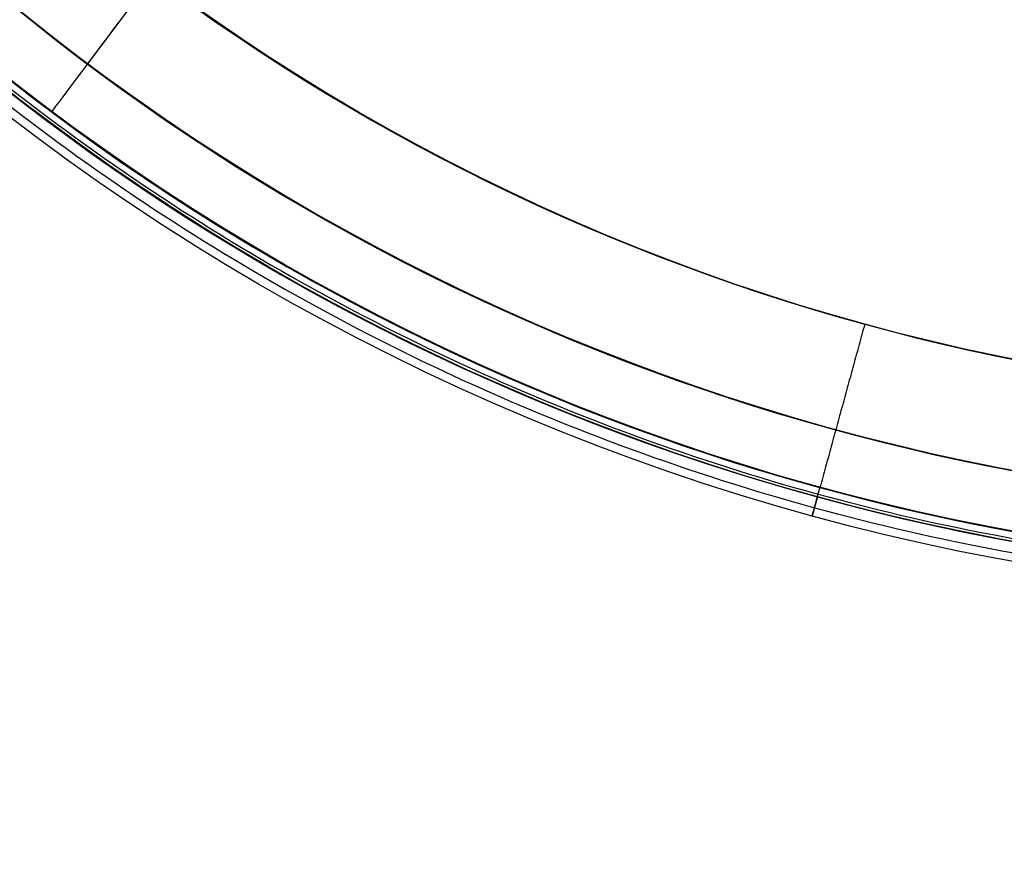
# Model space of a CAD drawing. Header units: millimetres. Extents: x -130 to 129, y 0 to 422.
# Tile 6 of 256: x -71 to -22, y 164 to 206. Entities that reach past the tile are written whole.
import ezdxf

# ---------------------------------------------------------------- set-up
doc = ezdxf.new("R2010")
doc.units = ezdxf.units.MM
doc.layers.add('Capa 01', color=7, linetype='Continuous')
doc.layers.add('NEGRO', color=7, linetype='Continuous', true_color=0x363535)
doc.layers.add('PANTALLA', color=7, linetype='Continuous', true_color=0xffffff)

# ---------------------------------------------------------------- blocks, each defined once
blk = doc.blocks.new('DOME 29912')
at = {"layer": 'NEGRO', "extrusion": (0, 0, -1)}
for centre, radius, start, end in [((0.703, 292.998, -158), 115, 228.09867, 48.09867), ((0.703, 292.998, -158), 112, 228.09867, 48.09867), ((0.703, 292.998, -151.5), 115, 260.06392, 16.13341), ((0.703, 292.998, -151.5), 112, 260.11658, 16.08075), ((0.703, 292.998, -145.5), 116.5, 195.3192, 15.3192), ((0.703, 292.998, -156), 116.5, 195.3192, 15.3192), ((0.703, 292.998, -156), 115.5, 195.3192, 15.3192), ((0.703, 292.998, -150.75), 116.5, 195.3192, 15.3192), ((0.703, 292.998, -150.75), 115.5, 195.3192, 15.3192), ((0.703, 292.998, -145), 106.5, 195.3192, 15.3192), ((0.703, 292.998, -144.5), 106.5, 195.3192, 15.3192)]:
    blk.add_arc(centre, radius, start, end, dxfattribs=at)
at = {"layer": 'NEGRO'}
for centre, radius, start, end in [((-0.703, 292.998, 145), 112, 131.90133, 311.90133), ((-0.703, 292.998, 145.5), 115.5, 164.6808, 344.6808), ((-0.703, 292.998, 144), 115, 164.6808, 344.6808), ((-0.703, 292.998, 145), 115, 164.6808, 311.90133), ((-0.703, 292.998, 145), 115, 164.6808, 311.90133), ((-0.703, 292.998, 144), 106.5, 164.6808, 344.6808)]:
    blk.add_arc(centre, radius, start, end, dxfattribs=at)
for points, weights in [([(-112.64, 323.66, 144.439), (-173.966, 99.787, 144.439), (49.908, 38.461, 144.439), (111.234, 262.335, 144.439)], [0.816490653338, 0.272163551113, 0.272163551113, 0.816490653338]), ([(-111.958, 323.474, 145.146), (-172.91, 100.964, 145.146), (49.6, 40.012, 145.146), (110.552, 262.522, 145.146)], [0.816490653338, 0.272163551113, 0.272163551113, 0.816490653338]), ([(-31.482, 180.637, 145.5), (-31.482, 180.637, 144.621), (-31.318, 181.236, 144), (-31.086, 182.084, 144)], [0.478289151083, 0.384897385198, 0.384897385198, 0.478289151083]), ([(-31.218, 181.602, 145.5), (-31.218, 181.602, 145.207), (-31.163, 181.801, 145), (-31.086, 182.084, 145)], [0.478289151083, 0.384897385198, 0.384897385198, 0.478289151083])]:
    blk.add_rational_spline(points, weights, degree=3, dxfattribs=at)
for points in [[(-48.338, 197.745, 145), (-48.338, 197.745, 144)], [(-28.84, 190.282, 144), (-31.086, 182.084, 144)], [(-28.84, 190.282, 145), (-31.086, 182.084, 145)], [(-52.364, 189.695, 156), (-52.364, 189.695, 145.5)], [(-52.811, 188.801, 156), (-52.811, 188.801, 145.5)], [(-31.218, 181.602, 156), (-31.482, 180.637, 156)]]:
    blk.add_open_spline(points, degree=1, dxfattribs=at)
at = {"layer": 'PANTALLA'}
for radius in [115, 115, 112, 112]:
    blk.add_arc((-0.703, 292.998, 158), radius, 131.90133, 311.90133, dxfattribs=at)
at = {"layer": 'PANTALLA', "extrusion": (-0.800222, 0.599704, 6.12323e-17)}
for radius in [115, 112]:
    blk.add_arc((-234.042, 158, 176.275), radius, 360, 90, dxfattribs=at)

msp = doc.modelspace()

# ---------------------------------------------------------------- block references
at = {"layer": 'Capa 01'}
msp.add_blockref('DOME 29912', (0, 0, -50), dxfattribs=at)

doc.saveas('drawing.dxf')
